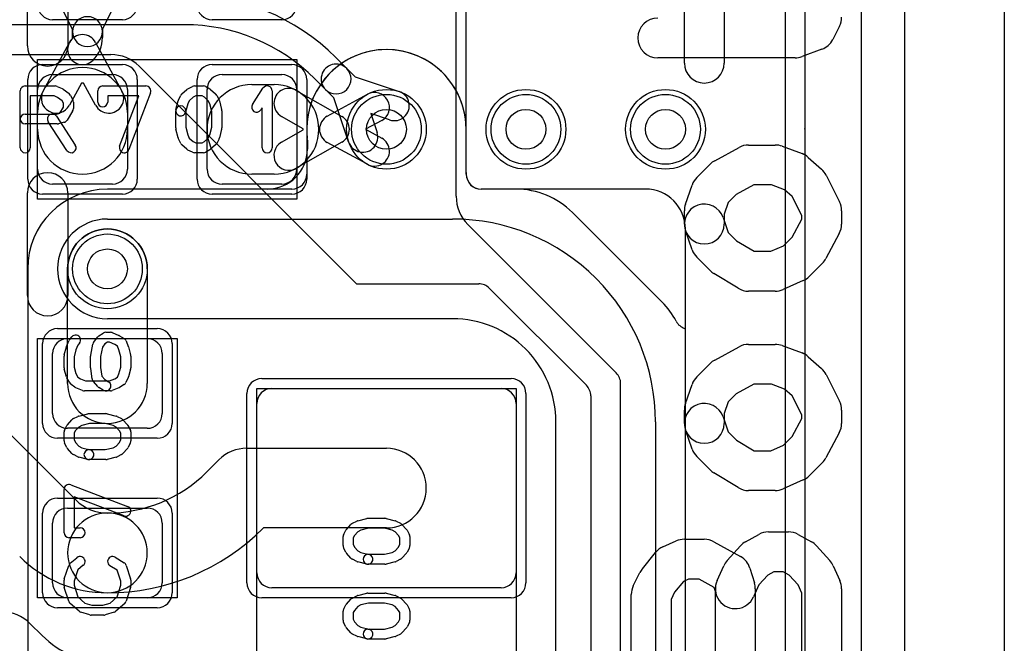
# Model space of a CAD drawing. Extents: x -1.1 to 39.1, y -7.5 to 26.
# Tile 42 of 44: x 33.6 to 38.5, y 10.2 to 13.4. Entities that reach past the tile are written whole.
import ezdxf

# ---------------------------------------------------------------- set-up
doc = ezdxf.new("R2010")
doc.units = 0
for name, color, linetype in [('Hole', 1, 'CONTINUOUS'), ('L1', 3, 'CONTINUOUS'), ('L2', 3, 'CONTINUOUS'), ('L3', 3, 'CONTINUOUS'), ('L4', 3, 'CONTINUOUS'), ('MetalMask-A', 176, 'CONTINUOUS'), ('Outline', 7, 'CONTINUOUS'), ('PartsArea-A', 111, 'CONTINUOUS'), ('PartsSilk-A', 221, 'CONTINUOUS'), ('Resist-A', 2, 'CONTINUOUS'), ('Resist-B', 2, 'CONTINUOUS'), ('Silk-A', 140, 'CONTINUOUS')]:
    doc.layers.add(name, color=color, linetype=linetype)

msp = doc.modelspace()

# ---------------------------------------------------------------- linework, layer by layer
at = {"layer": 'Hole'}
for centre in [(35.4, 12.8), (36.1, 12.8), (36.8, 12.8), (34, 12.1)]:
    msp.add_circle(centre, 0.1, dxfattribs=at)
at = {"layer": 'L1'}
for p, q in [((37.4, 14.5), (37.4, 1)), ((35.80004, 12.58288), (35.80004, 14)), ((33.825, 13.30233), (33.72104, 13.51071)), ((34.07896, 13.51071), (33.975, 13.30233)), ((33.825, 13.29017), (33.825, 13.30233)), ((33.825, 13.26035), (33.825, 13.29017)), ((33.975, 13.30233), (33.975, 13.29017)), ((33.975, 13.29017), (33.975, 13.26035)), ((33.67715, 12.99214), (33.80905, 13.23571)), ((33.94095, 13.23571), (34.07285, 12.99214)), ((33.725, 13.075), (34.025, 13.075)), ((34.575, 13.075), (34.875, 13.075)), ((33.65, 12.6), (33.65, 13)), ((33.86945, 13.03225), (33.80905, 12.92072)), ((33.88055, 13.03225), (33.86945, 13.03225)), ((33.94095, 12.92072), (33.88055, 13.03225)), ((34.1, 13), (34.1, 12.6)), ((34.5, 12.6), (34.5, 13)), ((34.725, 13.025), (34.83601, 13.025)), ((34.94743, 12.99548), (35.17607, 12.86516)), ((34.95, 13), (34.95, 12.6)), ((35.10302, 12.86584), (35.30423, 12.97558)), ((33.65, 12.8), (33.65, 12.885)), ((34.1, 12.885), (34.1, 12.8)), ((34.98245, 12.80286), (34.87315, 12.86516)), ((34.87315, 12.73484), (34.98245, 12.79714)), ((34.98245, 12.79714), (34.98245, 12.80286)), ((35.37605, 12.8439), (35.29556, 12.8)), ((35.29556, 12.8), (35.37605, 12.7561)), ((35.17607, 12.73484), (34.94743, 12.60452)), ((35.30423, 12.62442), (35.10302, 12.73416)), ((34.83601, 12.575), (34.725, 12.575)), ((34.025, 12.525), (33.725, 12.525)), ((34.875, 12.525), (34.575, 12.525)), ((36.05, 12.50004), (35.87529, 12.50004)), ((36.78287, 11.93287), (36.33287, 12.38287)), ((34, 12.35), (35.73181, 12.35)), ((33.8, 11.525), (33.8, 12.1)), ((34.2, 12.1), (34.2, 11.525)), ((36.45176, 12.05178), (36.45178, 12.05176)), ((35.73181, 11.85), (34, 11.85)), ((36.90004, 8.6), (36.90004, 11.8)), ((33.8, 11.75), (34.2, 11.75)), ((33.725, 11.375), (33.725, 11.675)), ((34.275, 11.675), (34.275, 11.375)), ((36.09823, 11.69821), (36.09821, 11.69823)), ((34.825, 11.5), (35.975, 11.5)), ((34.75, 10.575), (34.75, 11.425)), ((36.05, 11.425), (36.05, 10.575)), ((36.25, 8.87797), (36.25, 11.33181)), ((36.75, 11.33181), (36.75, 8.87797)), ((33.48431, 11.29853), (33.84268, 10.94016)), ((34.2, 11.3), (33.8, 11.3)), ((34.7, 11.2), (35.4, 11.2)), ((34.49873, 11.08157), (34.55858, 11.14142)), ((33.8, 10.9), (34.2, 10.9)), ((33.725, 10.525), (33.725, 10.825)), ((34.275, 10.825), (34.275, 10.525)), ((34.78284, 10.8), (34.78157, 10.79873)), ((35.4, 10.8), (34.78284, 10.8)), ((35.975, 10.5), (34.825, 10.5)), ((34.2, 10.45), (33.8, 10.45)), ((33.61142, 10.32142), (33.67197, 10.26087))]:
    msp.add_line(p, q, dxfattribs=at)
for centre in [(35.4, 12.8), (36.1, 12.8), (36.8, 12.8), (34, 12.1)]:
    msp.add_circle(centre, 0.2, dxfattribs=at)
for centre, radius, start, end in [((33.9, 13.29017), 0.075, 0, 180), ((33.9, 13.29017), 0.075, 180, 0), ((33.875, 13.2), 0.075, 134.9946, -45.00475), ((33.875, 13.2), 0.075, 28.43425, 151.56575), ((33.81466, 13.26035), 0.01034, -45, 0), ((33.81466, 13.26035), 0.16034, -45.00505, 0), ((33.875, 12.885), 0.225, 0, 180), ((33.725, 13), 0.075, 90, 180), ((34.025, 13), 0.075, 0, 90), ((34.575, 13), 0.075, 90, 180), ((34.875, 13), 0.075, 0, 90), ((34.725, 12.8), 0.225, 90, -90), ((34.91029, 12.93032), 0.075, 60.31766, -119.68223), ((34.83601, 12.8), 0.225, -90, 90), ((33.7431, 12.95643), 0.075, 151.56575, -28.43679), ((34.0069, 12.95643), 0.075, -151.56575, 28.43679), ((35.34014, 12.90974), 0.075, -61.39137, 118.60807), ((35.13893, 12.8), 0.075, 118.60863, -118.60863), ((35.13893, 12.8), 0.075, -60.31766, 60.31766), ((33.875, 12.8), 0.225, 180, 0), ((35.34014, 12.69026), 0.075, -118.60863, 61.39193), ((34.91029, 12.66968), 0.075, 119.68234, -60.31777), ((33.725, 12.6), 0.075, 180, -90), ((34.025, 12.6), 0.075, -90, 0), ((34.575, 12.6), 0.075, 180, -90), ((34.875, 12.6), 0.075, -90, 0), ((35.87501, 12.58288), 0.07497, 180, -179.96943), ((36.00004, 12.58295), 0.2, -179.96849, -176.47406), ((35.87529, 12.57504), 0.075, -176.64431, -90), ((36.05, 12.1), 0.40004, 45, 90), ((34, 12.1), 0.25, 90, -90), ((35.73181, 11.33183), 1.01817, 45, 90), ((34, 12.1), 0.2, 0, 180), ((35.73183, 11.33181), 1.01817, 0, 45), ((36.5, 11.65), 0.40004, 27.90963, 45), ((35.73181, 11.33183), 0.51817, 45, 90), ((36.91979, 11.87235), 0.075, -152.09558, -108.43736), ((36.91978, 11.87232), 0.07497, -108.43737, -105.26718), ((33.8, 11.675), 0.075, 90, 180), ((34.2, 11.675), 0.075, 0, 90), ((35.73183, 11.33181), 0.51817, 0, 45), ((34, 11.525), 0.2, 180, 0), ((34.825, 11.425), 0.075, 90, 180), ((35.975, 11.425), 0.075, 0, 90), ((33.8, 11.375), 0.075, 180, -90), ((34.2, 11.375), 0.075, -90, 0), ((34.7, 11), 0.2, 90, 135), ((35.4, 11), 0.2, -90, 90), ((34.00002, 11.58028), 0.70528, -90, -45), ((34, 11.09748), 0.22248, -135, -90), ((33.8, 10.825), 0.075, 90, 180), ((34.00001, 10.675), 0.2, 89.99714, -90.00286), ((34.00002, 10.675), 0.2, 90, -90), ((34, 10.675), 0.2, -90, 90), ((34.00001, 10.675), 0.2, -90.00286, 89.99714), ((34.2, 10.825), 0.075, 0, 90), ((34.00002, 11.58028), 1.10528, -90, -45), ((34, 11.09748), 0.62248, -135, -90), ((34.825, 10.575), 0.075, 180, -90), ((35.975, 10.575), 0.075, -90, 0), ((33.8, 10.525), 0.075, 180, -90), ((34.2, 10.525), 0.075, -90, 0), ((33.47, 10.18), 0.2, 45, 90), ((33.99999, 10.58889), 0.46389, -135, -90)]:
    msp.add_arc(centre, radius, start, end, dxfattribs=at)
at = {"layer": 'L2'}
for p, q in [((37.49996, 19.5), (37.49996, 12.804)), ((35.80004, 12.57501), (35.80004, 12.8)), ((37.5, 12.8), (37.5, 7.75)), ((35.00305, 12.74591), (35.00305, 12.70004)), ((34.80305, 12.50004), (34, 12.50004)), ((36.7, 12.50004), (35.87501, 12.50004)), ((36.9, 8.3828), (36.9, 12.30004)), ((33.59996, 12.1), (33.59996, 8.19782))]:
    msp.add_line(p, q, dxfattribs=at)
for centre in [(36.1, 12.8), (36.8, 12.8)]:
    msp.add_circle(centre, 0.2, dxfattribs=at)
for centre, radius, start, end in [((35.4, 12.8), 0.40004, 0, -173.46194), ((37.3, 12.8), 0.2, 0, 1.14599), ((34.92808, 12.74591), 0.07497, 0, 6.54106), ((34.80305, 12.70004), 0.2, -90, 0), ((35.87501, 12.57501), 0.07497, 180, -90), ((34, 12.1), 0.40004, 90, 180), ((36.7, 12.30004), 0.2, 0, 90)]:
    msp.add_arc(centre, radius, start, end, dxfattribs=at)
at = {"layer": 'L3'}
for p, q in [((37.49996, 19.5), (37.49996, 1)), ((34.99996, 12.8), (34.99996, 12.57501)), ((35.80004, 12.57501), (35.80004, 12.8)), ((34.92499, 12.50004), (34, 12.50004)), ((36.7, 12.50004), (35.87501, 12.50004)), ((36.9, 8.43284), (36.9, 12.30004)), ((33.59996, 12.1), (33.59996, 8.39783))]:
    msp.add_line(p, q, dxfattribs=at)
for centre in [(36.1, 12.8), (36.8, 12.8)]:
    msp.add_circle(centre, 0.2, dxfattribs=at)
for centre, radius, start, end in [((35.4, 12.8), 0.40004, 0, 180), ((34.92499, 12.57501), 0.07497, -90, 0), ((35.87501, 12.57501), 0.07497, 180, -90), ((34, 12.1), 0.40004, 90, 180), ((36.7, 12.30004), 0.2, 0, 90)]:
    msp.add_arc(centre, radius, start, end, dxfattribs=at)
at = {"layer": 'L4'}
for p, q in [((37.4, 19.5), (37.4, 1)), ((35.75004, 12.46386), (35.75004, 13.9)), ((34.38578, 13.325), (25.73805, 13.325)), ((31.12428, 13.17496), (34.0172, 13.17496)), ((35.14592, 13.16013), (35.20048, 13.10557)), ((34.15862, 13.11638), (35.25, 12.025)), ((35.20048, 13.10557), (35.24254, 13.06351)), ((35.09442, 12.99951), (35.03985, 13.05406)), ((35.24254, 13.06351), (35.46341, 12.98968)), ((35.13648, 12.95745), (35.09442, 12.99951)), ((35.21032, 12.73659), (35.13648, 12.95745)), ((35.41585, 12.84742), (35.32081, 12.87919)), ((35.32081, 12.87919), (35.35258, 12.78415)), ((36.55303, 11.57803), (35.80862, 12.32244)), ((35.25, 12.025), (35.86287, 12.025)), ((35.9159, 12.00303), (36.40303, 11.5159)), ((36.57499, 8.60003), (36.575, 11.52502)), ((36.425, 11.46287), (36.425, 8.66214))]:
    msp.add_line(p, q, dxfattribs=at)
for centre in [(35.4, 12.8), (36.1, 12.8), (36.8, 12.8), (34, 12.1)]:
    msp.add_circle(centre, 0.2, dxfattribs=at)
for centre, radius, start, end in [((34.38577, 12.4), 1.075, 44.99925, 89.99947), ((34.38577, 12.4), 0.925, 44.99919, 89.99938), ((34.0172, 12.97496), 0.2, 45, 90), ((35.14745, 13.05254), 0.075, 45, -134.99887), ((35.14745, 13.05254), 0.075, -135, 45), ((35.43963, 12.91855), 0.075, -108.48568, 71.5166), ((35.28145, 12.76037), 0.075, -161.51432, 18.48629), ((35.95004, 12.46386), 0.2, 180, -135), ((35.86287, 11.95), 0.075, 45, 90), ((36.5, 11.525), 0.075, 0.01528, 45), ((36.35, 11.46287), 0.075, 0, 45)]:
    msp.add_arc(centre, radius, start, end, dxfattribs=at)
at = {"layer": 'MetalMask-A'}
for p, q in [((33.725, 13.075), (34.025, 13.075)), ((34.575, 13.075), (34.875, 13.075)), ((33.65, 12.6), (33.65, 13)), ((34.1, 13), (34.1, 12.6)), ((34.5, 12.6), (34.5, 13)), ((34.95, 13), (34.95, 12.6)), ((34.025, 12.525), (33.725, 12.525)), ((34.875, 12.525), (34.575, 12.525)), ((33.8, 11.75), (34.2, 11.75)), ((33.725, 11.375), (33.725, 11.675)), ((34.275, 11.675), (34.275, 11.375)), ((34.825, 11.5), (35.975, 11.5)), ((34.75, 10.575), (34.75, 11.425)), ((36.05, 11.425), (36.05, 10.575)), ((34.2, 11.3), (33.8, 11.3)), ((33.8, 10.9), (34.2, 10.9)), ((33.725, 10.525), (33.725, 10.825)), ((34.275, 10.825), (34.275, 10.525)), ((35.975, 10.5), (34.825, 10.5)), ((34.2, 10.45), (33.8, 10.45))]:
    msp.add_line(p, q, dxfattribs=at)
for centre, start, end in [((33.725, 13), 90, 180), ((34.025, 13), 0, 90), ((34.575, 13), 90, 180), ((34.875, 13), 0, 90), ((33.725, 12.6), 180, -90), ((34.025, 12.6), -90, 0), ((34.575, 12.6), 180, -90), ((34.875, 12.6), -90, 0), ((33.8, 11.675), 90, 180), ((34.2, 11.675), 0, 90), ((34.825, 11.425), 90, 180), ((35.975, 11.425), 0, 90), ((33.8, 11.375), 180, -90), ((34.2, 11.375), -90, 0), ((33.8, 10.825), 90, 180), ((34.2, 10.825), 0, 90), ((34.825, 10.575), 180, -90), ((35.975, 10.575), -90, 0), ((33.8, 10.525), 180, -90), ((34.2, 10.525), -90, 0)]:
    msp.add_arc(centre, 0.075, start, end, dxfattribs=at)
at = {"layer": 'Outline'}
msp.add_line((38, 19.5), (38, 1), dxfattribs=at)
at = {"layer": 'PartsArea-A'}
for p, q in [((33.65, 12.45), (33.65, 13.15)), ((33.65, 13.15), (34.95, 13.15)), ((34.95, 13.15), (34.95, 12.45)), ((34.95, 12.45), (33.65, 12.45)), ((33.65, 10.45), (33.65, 11.75)), ((33.65, 11.75), (34.35, 11.75)), ((34.35, 11.75), (34.35, 10.45)), ((34.75, 8.9), (34.75, 11.5)), ((34.75, 11.5), (36.05, 11.5)), ((36.05, 11.5), (36.05, 8.9)), ((34.35, 10.45), (33.65, 10.45))]:
    msp.add_line(p, q, dxfattribs=at)
at = {"layer": 'PartsSilk-A'}
for p, q in [((33.5984, 13.21919), (33.5984, 14.18081)), ((33.8016, 14.18081), (33.8016, 13.21919)), ((33.5875, 13.01759), (33.7375, 13.01759)), ((33.74765, 13.01544), (33.77265, 13.00433)), ((33.7772, 13.0017), (33.80776, 12.97948)), ((33.97639, 13.01759), (34.19306, 13.01759)), ((34.37367, 12.97795), (34.39867, 13.00017)), ((34.4041, 13.00384), (34.42632, 13.01495)), ((34.4375, 13.01759), (34.48194, 13.01759)), ((34.49434, 13.0143), (34.51379, 13.00319)), ((34.518, 13.00017), (34.543, 12.97795)), ((34.72763, 12.9247), (34.78041, 13.00618)), ((33.5625, 12.70741), (33.5625, 12.99259)), ((33.7322, 12.96759), (33.6125, 12.96759)), ((33.6125, 12.96759), (33.6125, 12.70741)), ((33.74993, 12.95971), (33.7322, 12.96759)), ((33.77343, 12.94263), (33.74993, 12.95971)), ((33.81542, 12.97044), (33.82653, 12.94822)), ((33.95139, 12.93704), (33.95139, 12.99259)), ((34.15682, 12.96759), (34.00139, 12.96759)), ((34.00139, 12.96759), (34.00139, 12.93704)), ((34.06135, 12.71629), (34.15682, 12.96759)), ((34.21643, 12.98371), (34.10809, 12.69853)), ((34.35681, 12.94822), (34.36792, 12.97044)), ((34.41049, 12.94377), (34.40276, 12.92831)), ((34.42942, 12.9606), (34.41049, 12.94377)), ((34.4434, 12.96759), (34.42942, 12.9606)), ((34.4753, 12.96759), (34.4434, 12.96759)), ((34.48673, 12.96106), (34.4753, 12.96759)), ((34.50618, 12.94377), (34.48673, 12.96106)), ((34.51391, 12.92831), (34.50618, 12.94377)), ((34.54875, 12.97044), (34.55986, 12.94822)), ((34.82639, 12.99259), (34.82639, 12.70741)), ((33.76042, 12.88087), (33.77917, 12.91087)), ((33.77917, 12.93114), (33.77343, 12.94263)), ((33.77917, 12.91087), (33.77917, 12.93114)), ((33.82917, 12.93704), (33.82917, 12.9037)), ((34.34381, 12.89865), (34.35492, 12.9431)), ((34.40276, 12.92831), (34.39231, 12.88653)), ((34.52361, 12.88951), (34.51391, 12.92831)), ((34.56175, 12.9431), (34.57286, 12.89865)), ((34.77639, 12.90801), (34.76959, 12.89752)), ((34.77639, 12.70741), (34.77639, 12.90801)), ((33.5875, 12.87685), (33.74533, 12.87685)), ((33.74453, 12.86553), (33.83898, 12.72109)), ((33.74533, 12.87685), (33.76042, 12.88087)), ((33.82537, 12.89045), (33.79759, 12.84601)), ((34.34306, 12.80741), (34.34306, 12.89259)), ((34.39306, 12.89259), (34.39306, 12.81049)), ((34.52361, 12.81049), (34.52361, 12.88951)), ((34.57361, 12.89259), (34.57361, 12.80741)), ((33.74861, 12.82685), (33.5875, 12.82685)), ((33.79714, 12.69373), (33.70269, 12.83817)), ((33.78283, 12.8351), (33.75505, 12.82769)), ((34.35492, 12.7569), (34.34381, 12.80135)), ((34.39306, 12.81049), (34.40276, 12.77169)), ((34.51391, 12.77169), (34.52361, 12.81049)), ((34.57286, 12.80135), (34.56175, 12.7569)), ((34.36792, 12.72956), (34.35681, 12.75178)), ((34.40276, 12.77169), (34.41049, 12.75623)), ((34.41049, 12.75623), (34.42942, 12.7394)), ((34.48673, 12.73894), (34.50618, 12.75623)), ((34.50618, 12.75623), (34.51391, 12.77169)), ((34.55986, 12.75178), (34.54875, 12.72956)), ((34.39867, 12.69983), (34.37367, 12.72205)), ((34.42942, 12.7394), (34.4434, 12.73241)), ((34.4434, 12.73241), (34.4753, 12.73241)), ((34.4753, 12.73241), (34.48673, 12.73894)), ((34.51379, 12.69681), (34.49434, 12.6857)), ((34.543, 12.72205), (34.518, 12.69983)), ((34.42632, 12.68505), (34.4041, 12.69616)), ((34.48194, 12.68241), (34.4375, 12.68241)), ((33.5984, 11.96594), (33.5984, 12.48081)), ((33.8016, 12.48081), (33.8016, 11.96594)), ((33.81011, 11.74479), (33.82122, 11.75868)), ((33.93176, 11.73294), (33.95028, 11.75794)), ((33.95713, 11.76426), (33.97935, 11.77814)), ((33.99259, 11.78194), (34.01481, 11.78194)), ((34.02442, 11.78002), (34.05776, 11.76614)), ((34.0614, 11.76426), (34.08362, 11.75037)), ((33.78337, 11.66937), (33.79448, 11.70826)), ((33.79531, 11.71067), (33.80642, 11.73845)), ((33.85147, 11.71645), (33.84221, 11.69329)), ((33.86026, 11.72744), (33.85147, 11.71645)), ((33.91623, 11.6674), (33.92734, 11.72296)), ((33.98764, 11.72437), (33.97527, 11.70767)), ((33.99976, 11.73194), (33.98764, 11.72437)), ((34.00981, 11.73194), (33.99976, 11.73194)), ((34.03664, 11.72077), (34.00981, 11.73194)), ((34.05019, 11.7123), (34.03664, 11.72077)), ((34.05779, 11.69329), (34.05019, 11.7123)), ((34.09358, 11.73845), (34.10469, 11.71067)), ((34.10552, 11.70826), (34.11663, 11.66937)), ((33.78241, 11.60417), (33.78241, 11.6625)), ((33.84221, 11.69329), (33.83241, 11.659)), ((33.83241, 11.659), (33.83241, 11.60767)), ((33.91574, 11.60417), (33.91574, 11.6625)), ((33.97527, 11.70767), (33.96574, 11.66002)), ((33.96574, 11.66002), (33.96574, 11.60592)), ((34.06759, 11.659), (34.05779, 11.69329)), ((34.06759, 11.60767), (34.06759, 11.659)), ((34.11759, 11.6625), (34.11759, 11.60417)), ((33.79448, 11.55841), (33.78337, 11.5973)), ((33.83241, 11.60767), (33.84167, 11.57525)), ((33.84167, 11.57525), (33.85231, 11.5573)), ((33.92339, 11.54791), (33.91598, 11.60069)), ((33.96574, 11.60592), (33.97186, 11.56235)), ((33.97186, 11.56235), (33.98667, 11.54568)), ((34.05063, 11.55742), (34.05792, 11.57383)), ((34.05792, 11.57383), (34.06759, 11.60767)), ((34.11663, 11.5973), (34.10552, 11.55841)), ((33.81182, 11.52754), (33.79701, 11.55254)), ((33.83685, 11.50639), (33.81833, 11.52028)), ((33.85231, 11.5573), (33.86435, 11.54827)), ((33.86435, 11.54827), (33.89019, 11.5375)), ((33.89019, 11.5375), (34.00981, 11.5375)), ((33.95168, 11.50978), (33.92946, 11.53478)), ((33.98667, 11.54568), (34.00584, 11.5337)), ((34.00981, 11.5375), (34.03664, 11.54868)), ((34.03664, 11.54868), (34.05063, 11.55742)), ((34.08362, 11.51908), (34.0614, 11.50519)), ((34.10433, 11.55513), (34.09322, 11.53013)), ((33.87558, 11.48942), (33.84224, 11.50331)), ((34.01481, 11.4875), (33.88519, 11.4875)), ((33.97934, 11.4913), (33.95712, 11.50519)), ((34.05776, 11.50331), (34.02442, 11.48942)), ((33.8569, 11.36175), (33.90135, 11.37286)), ((33.90741, 11.37361), (33.99259, 11.37361)), ((33.99865, 11.37286), (34.0431, 11.36175)), ((33.7857, 11.29434), (33.79681, 11.31379)), ((33.79983, 11.318), (33.82205, 11.343)), ((33.82956, 11.34875), (33.85178, 11.35986)), ((33.87169, 11.31391), (33.85623, 11.30618)), ((33.91049, 11.32361), (33.87169, 11.31391)), ((33.98951, 11.32361), (33.91049, 11.32361)), ((34.02831, 11.31391), (33.98951, 11.32361)), ((34.04377, 11.30618), (34.02831, 11.31391)), ((34.04822, 11.35986), (34.07044, 11.34875)), ((34.07795, 11.343), (34.10017, 11.318)), ((34.10319, 11.31379), (34.1143, 11.29434)), ((33.78241, 11.2375), (33.78241, 11.28194)), ((33.83894, 11.28673), (33.83241, 11.2753)), ((33.83241, 11.2753), (33.83241, 11.2434)), ((33.85623, 11.30618), (33.83894, 11.28673)), ((34.06106, 11.28673), (34.04377, 11.30618)), ((34.06759, 11.2753), (34.06106, 11.28673)), ((34.06759, 11.2434), (34.06759, 11.2753)), ((34.11759, 11.28194), (34.11759, 11.2375)), ((33.79616, 11.2041), (33.78505, 11.22632)), ((33.83241, 11.2434), (33.8394, 11.22942)), ((33.8394, 11.22942), (33.85623, 11.21049)), ((34.04377, 11.21049), (34.0606, 11.22942)), ((34.0606, 11.22942), (34.06759, 11.2434)), ((34.11495, 11.22632), (34.10384, 11.2041)), ((33.82205, 11.17367), (33.79983, 11.19867)), ((33.85178, 11.15681), (33.82956, 11.16792)), ((33.85623, 11.21049), (33.87169, 11.20276)), ((33.87169, 11.20276), (33.91347, 11.19231)), ((33.90741, 11.19306), (33.98951, 11.19306)), ((33.98951, 11.19306), (34.02831, 11.20276)), ((34.02831, 11.20276), (34.04377, 11.21049)), ((34.07044, 11.16792), (34.04822, 11.15681)), ((34.10017, 11.19867), (34.07795, 11.17367)), ((33.90135, 11.14381), (33.8569, 11.15492)), ((33.99259, 11.14306), (33.90741, 11.14306)), ((34.0431, 11.15492), (33.99865, 11.14381)), ((33.78241, 10.77639), (33.78241, 10.99306)), ((33.81629, 11.01643), (34.10147, 10.90809)), ((34.08371, 10.86135), (33.83241, 10.95682)), ((33.83241, 10.95682), (33.83241, 10.80139)), ((35.22956, 10.82375), (35.25178, 10.83486)), ((35.2569, 10.83675), (35.30135, 10.84786)), ((35.30741, 10.84861), (35.39259, 10.84861)), ((35.39865, 10.84786), (35.4431, 10.83675)), ((35.44822, 10.83486), (35.47044, 10.82375)), ((33.83241, 10.80139), (33.86296, 10.80139)), ((35.1857, 10.76934), (35.19681, 10.78879)), ((35.19983, 10.793), (35.22205, 10.818)), ((35.25623, 10.78118), (35.23894, 10.76173)), ((35.27169, 10.78891), (35.25623, 10.78118)), ((35.31049, 10.79861), (35.27169, 10.78891)), ((35.38951, 10.79861), (35.31049, 10.79861)), ((35.42831, 10.78891), (35.38951, 10.79861)), ((35.44377, 10.78118), (35.42831, 10.78891)), ((35.46106, 10.76173), (35.44377, 10.78118)), ((35.47795, 10.818), (35.50017, 10.793)), ((35.50319, 10.78879), (35.5143, 10.76934)), ((33.86296, 10.75139), (33.80741, 10.75139)), ((35.18241, 10.7125), (35.18241, 10.75694)), ((35.23894, 10.76173), (35.23241, 10.7503)), ((35.23241, 10.7503), (35.23241, 10.7184)), ((35.46759, 10.7503), (35.46106, 10.76173)), ((35.46759, 10.7184), (35.46759, 10.7503)), ((35.51759, 10.75694), (35.51759, 10.7125)), ((35.19616, 10.6791), (35.18505, 10.70132)), ((35.22205, 10.64867), (35.19983, 10.67367)), ((35.23241, 10.7184), (35.2394, 10.70442)), ((35.2394, 10.70442), (35.25623, 10.68549)), ((35.25623, 10.68549), (35.27169, 10.67776)), ((35.27169, 10.67776), (35.31347, 10.66731)), ((35.38951, 10.66806), (35.42831, 10.67776)), ((35.42831, 10.67776), (35.44377, 10.68549)), ((35.44377, 10.68549), (35.4606, 10.70442)), ((35.4606, 10.70442), (35.46759, 10.7184)), ((35.50017, 10.67367), (35.47795, 10.64867)), ((35.51495, 10.70132), (35.50384, 10.6791)), ((33.81363, 10.62338), (33.84696, 10.65115)), ((34.03918, 10.65314), (34.08362, 10.62537)), ((35.25178, 10.63181), (35.22956, 10.64292)), ((35.30135, 10.61881), (35.2569, 10.62992)), ((35.30741, 10.66806), (35.38951, 10.66806)), ((35.4431, 10.62992), (35.39865, 10.61881)), ((35.47044, 10.64292), (35.44822, 10.63181)), ((33.78369, 10.5454), (33.80591, 10.61207)), ((33.8511, 10.58952), (33.83241, 10.53344)), ((33.87896, 10.61273), (33.8511, 10.58952)), ((34.0495, 10.58773), (34.01268, 10.61074)), ((34.06759, 10.53344), (34.0495, 10.58773)), ((34.09409, 10.61207), (34.11631, 10.5454)), ((35.39259, 10.61806), (35.30741, 10.61806)), ((33.78241, 10.50972), (33.78241, 10.5375)), ((33.83241, 10.53344), (33.83241, 10.51362)), ((34.06759, 10.51362), (34.06759, 10.53344)), ((34.11759, 10.5375), (34.11759, 10.50972)), ((33.80582, 10.43266), (33.7836, 10.5021)), ((33.83241, 10.51362), (33.85132, 10.45452)), ((34.04868, 10.45452), (34.06759, 10.51362)), ((34.1164, 10.5021), (34.09418, 10.43266)), ((35.30741, 10.47361), (35.39259, 10.47361)), ((33.85132, 10.45452), (33.88656, 10.42368)), ((34.01344, 10.42368), (34.04868, 10.45452)), ((35.19983, 10.418), (35.22205, 10.443)), ((35.22956, 10.44875), (35.25178, 10.45986)), ((35.2569, 10.46175), (35.30135, 10.47286)), ((35.39865, 10.47286), (35.4431, 10.46175)), ((35.44822, 10.45986), (35.47044, 10.44875)), ((35.47795, 10.443), (35.50017, 10.418)), ((33.85761, 10.38258), (33.81317, 10.42147)), ((33.91106, 10.36364), (33.86661, 10.37753)), ((33.88656, 10.42368), (33.92234, 10.4125)), ((33.92234, 10.4125), (33.97766, 10.4125)), ((33.97766, 10.4125), (34.01344, 10.42368)), ((34.03339, 10.37753), (33.98894, 10.36364)), ((34.08683, 10.42147), (34.04239, 10.38258)), ((35.18241, 10.3375), (35.18241, 10.38194)), ((35.1857, 10.39434), (35.19681, 10.41379)), ((35.23894, 10.38673), (35.23241, 10.3753)), ((35.23241, 10.3753), (35.23241, 10.3434)), ((35.25623, 10.40618), (35.23894, 10.38673)), ((35.27169, 10.41391), (35.25623, 10.40618)), ((35.31049, 10.42361), (35.27169, 10.41391)), ((35.38951, 10.42361), (35.31049, 10.42361)), ((35.42831, 10.41391), (35.38951, 10.42361)), ((35.44377, 10.40618), (35.42831, 10.41391)), ((35.46106, 10.38673), (35.44377, 10.40618)), ((35.46759, 10.3753), (35.46106, 10.38673)), ((35.46759, 10.3434), (35.46759, 10.3753)), ((35.50319, 10.41379), (35.5143, 10.39434)), ((35.51759, 10.38194), (35.51759, 10.3375)), ((33.98148, 10.3625), (33.91852, 10.3625)), ((35.19616, 10.3041), (35.18505, 10.32632)), ((35.23241, 10.3434), (35.2394, 10.32942)), ((35.2394, 10.32942), (35.25623, 10.31049)), ((35.44377, 10.31049), (35.4606, 10.32942)), ((35.4606, 10.32942), (35.46759, 10.3434)), ((35.51495, 10.32632), (35.50384, 10.3041)), ((35.22205, 10.27367), (35.19983, 10.29867)), ((35.25623, 10.31049), (35.27169, 10.30276)), ((35.27169, 10.30276), (35.31347, 10.29231)), ((35.30741, 10.29306), (35.38951, 10.29306)), ((35.38951, 10.29306), (35.42831, 10.30276)), ((35.42831, 10.30276), (35.44377, 10.31049)), ((35.50017, 10.29867), (35.47795, 10.27367)), ((35.25178, 10.25681), (35.22956, 10.26792)), ((35.30135, 10.24381), (35.2569, 10.25492)), ((35.39259, 10.24306), (35.30741, 10.24306)), ((35.4431, 10.25492), (35.39865, 10.24381)), ((35.47044, 10.26792), (35.44822, 10.25681))]:
    msp.add_line(p, q, dxfattribs=at)
for centre, radius, start, end in [((33.7, 13.21919), 0.1016, 180, 0), ((33.5875, 12.99259), 0.025, 90, 180), ((33.7375, 12.99259), 0.025, 66.04914, 90), ((33.7625, 12.98148), 0.025, 53.98274, 66.03964), ((33.97639, 12.99259), 0.025, 90, 180), ((34.19306, 12.99259), 0.025, -20.80551, 90), ((34.41528, 12.98148), 0.025, 116.56505, 131.62783), ((34.4375, 12.99259), 0.025, 90, 116.56505), ((34.48194, 12.99259), 0.025, 60.26649, 90), ((34.50139, 12.98148), 0.025, 48.37217, 60.26649), ((34.80139, 12.99259), 0.025, 0, 147.06619), ((33.79306, 12.95926), 0.025, 26.56505, 53.97932), ((33.80417, 12.93704), 0.025, 0, 26.56505), ((34.37917, 12.93704), 0.025, 153.43495, 165.96932), ((34.39028, 12.95926), 0.025, 131.62783, 153.43495), ((34.52639, 12.95926), 0.025, 26.56505, 48.37217), ((34.5375, 12.93704), 0.025, 14.03068, 26.56505), ((33.80417, 12.9037), 0.025, -32.00538, 0), ((33.97639, 12.93704), 0.025, 180, 0), ((34.36806, 12.89259), 0.025, 0, 180), ((34.36806, 12.89259), 0.025, 165.96932, -14.03321), ((34.54861, 12.89259), 0.025, 0, 14.03068), ((34.74861, 12.91111), 0.025, 147.06646, -32.93381), ((33.5875, 12.85185), 0.025, 90, -90), ((33.72361, 12.85185), 0.025, 33.18146, -146.81914), ((33.77639, 12.85926), 0.025, -75.07449, -32.01002), ((33.74861, 12.85185), 0.025, -90, -75.06473), ((34.36806, 12.80741), 0.025, 180, -165.96932), ((34.54861, 12.80741), 0.025, -14.03068, 0), ((34.37917, 12.76296), 0.025, -165.96932, -153.43495), ((34.5375, 12.76296), 0.025, -26.56505, -14.03068), ((33.5875, 12.70741), 0.025, 180, 0), ((33.81806, 12.70741), 0.025, -146.81854, 33.18086), ((34.08472, 12.70741), 0.025, 159.19449, -20.80181), ((34.39028, 12.74074), 0.025, -153.43495, -131.62783), ((34.41528, 12.71852), 0.025, -131.62783, -116.56505), ((34.50139, 12.71852), 0.025, -60.26649, -48.37217), ((34.52639, 12.74074), 0.025, -48.37217, -26.56505), ((34.80139, 12.70741), 0.025, 180, 0), ((34.4375, 12.70741), 0.025, -116.56505, -90), ((34.48194, 12.70741), 0.025, -90, -60.26649), ((33.7, 12.48081), 0.1016, 0, 180), ((33.7, 11.96594), 0.1016, 180, 0), ((33.84074, 11.74306), 0.025, -38.66697, 141.34522), ((33.97037, 11.74306), 0.025, 121.98594, 143.47387), ((33.99259, 11.75694), 0.025, 90, 121.98594), ((34.01481, 11.75694), 0.025, 67.39424, 90), ((34.04815, 11.74306), 0.025, 57.99462, 67.39424), ((33.81852, 11.70139), 0.025, 158.2071, 164.05146), ((33.82963, 11.72917), 0.025, 141.33303, 158.2071), ((33.95185, 11.71806), 0.025, 143.47387, 168.69456), ((34.07037, 11.72917), 0.025, 21.7929, 57.99462), ((34.08148, 11.70139), 0.025, 15.94854, 21.7929), ((33.80741, 11.6625), 0.025, 164.05146, 180), ((33.94074, 11.6625), 0.025, 168.69456, 180), ((34.09259, 11.6625), 0.025, 0, 15.94854), ((33.80741, 11.60417), 0.025, 180, -164.05146), ((33.94074, 11.60417), 0.025, 180, -171.99953), ((34.09259, 11.60417), 0.025, -15.94854, 0), ((33.81852, 11.56528), 0.025, -164.05146, -149.36248), ((33.83333, 11.54028), 0.025, -149.36248, -126.8699), ((33.94815, 11.55139), 0.025, -171.99953, -138.37217), ((33.99259, 11.5125), 0.025, -122.00538, 57.98998), ((34.07037, 11.54028), 0.025, -57.99462, -23.95086), ((34.08148, 11.56528), 0.025, -23.95086, -15.94854), ((33.85185, 11.52639), 0.025, -126.8699, -112.60576), ((33.88519, 11.5125), 0.025, -112.60576, -90), ((33.97037, 11.52639), 0.025, -138.37217, -122.00538), ((34.01481, 11.5125), 0.025, -90, -67.39424), ((34.04815, 11.52639), 0.025, -67.39424, -57.99462), ((33.90741, 11.34861), 0.025, 90, 104.03068), ((33.99259, 11.34861), 0.025, 75.96932, 90), ((33.81852, 11.30139), 0.025, 138.37217, 150.26649), ((33.84074, 11.32639), 0.025, 116.56505, 138.37217), ((33.86296, 11.3375), 0.025, 104.03068, 116.56505), ((34.03704, 11.3375), 0.025, 63.43495, 75.96932), ((34.05926, 11.32639), 0.025, 41.62783, 63.43495), ((34.08148, 11.30139), 0.025, 29.73351, 41.62783), ((33.80741, 11.28194), 0.025, 150.26649, 180), ((34.09259, 11.28194), 0.025, 0, 29.73351), ((33.80741, 11.2375), 0.025, 180, -153.43495), ((34.09259, 11.2375), 0.025, -26.56505, 0), ((33.81852, 11.21528), 0.025, -153.43495, -138.37217), ((33.84074, 11.19028), 0.025, -138.37217, -116.56505), ((33.90741, 11.16806), 0.025, 90, -90), ((33.90741, 11.16806), 0.025, -104.03068, 75.96679), ((34.05926, 11.19028), 0.025, -63.43495, -41.62783), ((34.08148, 11.21528), 0.025, -41.62783, -26.56505), ((33.86296, 11.17917), 0.025, -116.56505, -104.03068), ((33.99259, 11.16806), 0.025, -90, -75.96932), ((34.03704, 11.17917), 0.025, -75.96932, -63.43495), ((33.80741, 10.99306), 0.025, 69.19449, 180), ((34.09259, 10.88472), 0.025, -110.80551, 69.19819), ((35.24074, 10.80139), 0.025, 116.56505, 138.37217), ((35.26296, 10.8125), 0.025, 104.03068, 116.56505), ((35.30741, 10.82361), 0.025, 90, 104.03068), ((35.39259, 10.82361), 0.025, 75.96932, 90), ((35.43704, 10.8125), 0.025, 63.43495, 75.96932), ((35.45926, 10.80139), 0.025, 41.62783, 63.43495), ((33.80741, 10.77639), 0.025, 180, -90), ((33.86296, 10.77639), 0.025, -90, 90), ((35.21852, 10.77639), 0.025, 138.37217, 150.26649), ((35.48148, 10.77639), 0.025, 29.73351, 41.62783), ((35.20741, 10.75694), 0.025, 150.26649, 180), ((35.49259, 10.75694), 0.025, 0, 29.73351), ((35.20741, 10.7125), 0.025, 180, -153.43495), ((35.21852, 10.69028), 0.025, -153.43495, -138.37217), ((35.48148, 10.69028), 0.025, -41.62783, -26.56505), ((35.49259, 10.7125), 0.025, -26.56505, 0), ((33.82963, 10.60417), 0.025, 129.7909, 161.57954), ((33.86296, 10.63194), 0.025, -50.2091, 129.8005), ((34.02593, 10.63194), 0.025, 57.99462, -122.00075), ((34.07037, 10.60417), 0.025, 18.42046, 57.99462), ((35.24074, 10.66528), 0.025, -138.37217, -116.56505), ((35.26296, 10.65417), 0.025, -116.56505, -104.03068), ((35.30741, 10.64306), 0.025, 90, -90), ((35.30741, 10.64306), 0.025, -104.03068, 75.96679), ((35.43704, 10.65417), 0.025, -75.96932, -63.43495), ((35.45926, 10.66528), 0.025, -63.43495, -41.62783), ((35.39259, 10.64306), 0.025, -90, -75.96932), ((33.80741, 10.5375), 0.025, 161.57954, 180), ((34.09259, 10.5375), 0.025, 0, 18.42046), ((33.80741, 10.50972), 0.025, 180, -162.25358), ((34.09259, 10.50972), 0.025, -17.74642, 0), ((35.30741, 10.44861), 0.025, 90, 104.03068), ((35.39259, 10.44861), 0.025, 75.96932, 90), ((33.82963, 10.44028), 0.025, -162.25358, -131.18808), ((34.07037, 10.44028), 0.025, -48.81192, -17.74642), ((35.24074, 10.42639), 0.025, 116.56505, 138.37217), ((35.26296, 10.4375), 0.025, 104.03068, 116.56505), ((35.43704, 10.4375), 0.025, 63.43495, 75.96932), ((35.45926, 10.42639), 0.025, 41.62783, 63.43495), ((33.87407, 10.40139), 0.025, -131.18808, -107.36223), ((34.02593, 10.40139), 0.025, -72.63777, -48.81192), ((35.20741, 10.38194), 0.025, 150.26649, 180), ((35.21852, 10.40139), 0.025, 138.37217, 150.26649), ((35.48148, 10.40139), 0.025, 29.73351, 41.62783), ((35.49259, 10.38194), 0.025, 0, 29.73351), ((33.91852, 10.3875), 0.025, -107.36223, -90), ((33.98148, 10.3875), 0.025, -90, -72.63777), ((35.20741, 10.3375), 0.025, 180, -153.43495), ((35.49259, 10.3375), 0.025, -26.56505, 0), ((35.21852, 10.31528), 0.025, -153.43495, -138.37217), ((35.30741, 10.26806), 0.025, 90, -90), ((35.30741, 10.26806), 0.025, -104.03068, 75.96679), ((35.48148, 10.31528), 0.025, -41.62783, -26.56505), ((35.24074, 10.29028), 0.025, -138.37217, -116.56505), ((35.26296, 10.27917), 0.025, -116.56505, -104.03068), ((35.39259, 10.26806), 0.025, -90, -75.96932), ((35.43704, 10.27917), 0.025, -75.96932, -63.43495), ((35.45926, 10.29028), 0.025, -63.43495, -41.62783)]:
    msp.add_arc(centre, radius, start, end, dxfattribs=at)
at = {"layer": 'Resist-A'}
for p, q in [((34.075, 13.35), (33.725, 13.35)), ((34.875, 13.35), (34.525, 13.35)), ((33.675, 13.125), (34.075, 13.125)), ((34.525, 13.125), (34.925, 13.125)), ((33.6, 12.55), (33.6, 13.05)), ((34.15, 13.05), (34.15, 12.55)), ((34.45, 12.55), (34.45, 13.05)), ((35, 13.05), (35, 12.55)), ((34.075, 12.475), (33.675, 12.475)), ((34.925, 12.475), (34.525, 12.475)), ((33.75, 11.8), (34.25, 11.8)), ((33.675, 11.325), (33.675, 11.725)), ((34.325, 11.725), (34.325, 11.325)), ((34.775, 11.55), (36.025, 11.55)), ((34.7, 10.525), (34.7, 11.475)), ((36.1, 11.475), (36.1, 10.525)), ((34.25, 11.25), (33.75, 11.25)), ((33.75, 10.95), (34.25, 10.95)), ((33.675, 10.475), (33.675, 10.875)), ((34.325, 10.875), (34.325, 10.475)), ((36.025, 10.45), (34.775, 10.45)), ((34.25, 10.4), (33.75, 10.4))]:
    msp.add_line(p, q, dxfattribs=at)
for centre in [(35.4, 12.8), (36.1, 12.8), (36.8, 12.8), (34, 12.1)]:
    msp.add_circle(centre, 0.175, dxfattribs=at)
for centre, start, end in [((33.725, 13.425), 180, -90), ((34.075, 13.425), -90, 0), ((34.525, 13.425), 180, -90), ((34.875, 13.425), -90, 0), ((33.675, 13.05), 90, 180), ((34.075, 13.05), 0, 90), ((34.525, 13.05), 90, 180), ((34.925, 13.05), 0, 90), ((33.675, 12.55), 180, -90), ((34.075, 12.55), -90, 0), ((34.525, 12.55), 180, -90), ((34.925, 12.55), -90, 0), ((33.75, 11.725), 90, 180), ((34.25, 11.725), 0, 90), ((34.775, 11.475), 90, 180), ((36.025, 11.475), 0, 90), ((33.75, 11.325), 180, -90), ((34.25, 11.325), -90, 0), ((33.75, 10.875), 90, 180), ((34.25, 10.875), 0, 90), ((34.775, 10.525), 180, -90), ((36.025, 10.525), -90, 0), ((33.75, 10.475), 180, -90), ((34.25, 10.475), -90, 0)]:
    msp.add_arc(centre, 0.075, start, end, dxfattribs=at)
at = {"layer": 'Resist-B'}
for centre in [(35.4, 12.8), (36.1, 12.8), (36.8, 12.8), (34, 12.1)]:
    msp.add_circle(centre, 0.175, dxfattribs=at)
at = {"layer": 'Silk-A'}
for p, q in [((38.5, 20.35), (38.5, 0.15)), ((37.78362, 9.96572), (37.78362, 13.52128)), ((36.89473, 13.13239), (36.89473, 13.39165)), ((37.09473, 13.39165), (37.09473, 13.13239)), ((37.67306, 13.31729), (37.63972, 13.25062)), ((37.58501, 13.20158), (37.48501, 13.16454)), ((37.45028, 13.15831), (36.7614, 13.15831)), ((37.04684, 12.6424), (37.16906, 12.70907)), ((37.21695, 12.72128), (37.35028, 12.72128)), ((37.38501, 12.71505), (37.48501, 12.67801)), ((37.51671, 12.65898), (37.58338, 12.59972)), ((36.95735, 12.55865), (37.02402, 12.62532)), ((37.60639, 12.5697), (37.67306, 12.43637)), ((36.90023, 12.42436), (36.93356, 12.52065)), ((37.24245, 12.52128), (37.15526, 12.47372)), ((37.33236, 12.52128), (37.24245, 12.52128)), ((37.39791, 12.497), (37.33236, 12.52128)), ((37.15526, 12.47372), (37.11504, 12.43349)), ((37.43612, 12.46303), (37.39791, 12.497)), ((37.48362, 12.36804), (37.43612, 12.46303)), ((37.11504, 12.43349), (37.09473, 12.37483)), ((36.89473, 12.32498), (36.89473, 12.39165)), ((37.08923, 12.35769), (37.11504, 12.28313)), ((37.09473, 12.37483), (37.09473, 12.32498)), ((37.48362, 12.34982), (37.48362, 12.36804)), ((37.68362, 12.39165), (37.68362, 12.32498)), ((37.43561, 12.25913), (37.48362, 12.34982)), ((36.93356, 12.19597), (36.90023, 12.29227)), ((37.11504, 12.28313), (37.15689, 12.24128)), ((37.3927, 12.21623), (37.43561, 12.25913)), ((37.672, 12.27819), (37.60533, 12.15226)), ((37.15689, 12.24128), (37.24489, 12.18794)), ((37.32906, 12.18794), (37.3927, 12.21623)), ((37.02402, 12.0913), (36.95735, 12.15796)), ((37.24489, 12.18794), (37.32906, 12.18794)), ((37.58766, 12.12833), (37.52099, 12.06167)), ((37.16512, 12.00242), (37.0429, 12.0765)), ((37.4909, 12.04101), (37.3909, 11.99656)), ((37.35028, 11.98794), (37.21695, 11.98794)), ((37.04684, 11.6424), (37.16906, 11.70907)), ((37.21695, 11.72128), (37.35028, 11.72128)), ((37.38501, 11.71505), (37.48501, 11.67801)), ((37.51671, 11.65898), (37.58338, 11.59972)), ((36.95735, 11.55865), (37.02402, 11.62532)), ((37.60639, 11.5697), (37.67306, 11.43637)), ((36.90023, 11.42436), (36.93356, 11.52065)), ((37.24245, 11.52128), (37.15526, 11.47372)), ((37.33236, 11.52128), (37.24245, 11.52128)), ((37.39791, 11.497), (37.33236, 11.52128)), ((37.15526, 11.47372), (37.11504, 11.43349)), ((37.43612, 11.46303), (37.39791, 11.497)), ((37.48362, 11.36804), (37.43612, 11.46303)), ((37.11504, 11.43349), (37.09473, 11.37483)), ((36.89473, 11.32498), (36.89473, 11.39165)), ((37.09473, 11.37483), (37.09473, 11.32498)), ((37.48362, 11.34982), (37.48362, 11.36804)), ((37.68362, 11.39165), (37.68362, 11.32498)), ((37.08923, 11.35769), (37.11504, 11.28313)), ((37.43561, 11.25913), (37.48362, 11.34982)), ((36.93356, 11.19597), (36.90023, 11.29227)), ((37.11504, 11.28313), (37.15689, 11.24128)), ((37.672, 11.27819), (37.60533, 11.15226)), ((37.15689, 11.24128), (37.24489, 11.18794)), ((37.32906, 11.18794), (37.3927, 11.21623)), ((37.3927, 11.21623), (37.43561, 11.25913)), ((37.24489, 11.18794), (37.32906, 11.18794)), ((37.02402, 11.0913), (36.95735, 11.15796)), ((37.58766, 11.12833), (37.52099, 11.06167)), ((37.16512, 11.00242), (37.0429, 11.0765)), ((37.4909, 11.04101), (37.3909, 10.99656)), ((37.35028, 10.98794), (37.21695, 10.98794)), ((37.31695, 10.78053), (37.41695, 10.78053)), ((36.78745, 10.70525), (36.85412, 10.73488)), ((36.89473, 10.7435), (36.99473, 10.7435)), ((37.0433, 10.73091), (37.17663, 10.65683)), ((37.20172, 10.73092), (37.26839, 10.76795)), ((37.46551, 10.76795), (37.53218, 10.73092)), ((36.684, 10.59571), (36.75066, 10.67719)), ((37.10928, 10.63631), (37.17594, 10.71039)), ((37.55796, 10.71039), (37.62462, 10.63631)), ((36.63862, 10.51045), (36.67196, 10.57712)), ((37.05909, 10.5364), (37.09243, 10.61047)), ((37.22384, 10.59815), (37.24606, 10.52408)), ((37.34286, 10.58053), (37.31344, 10.56419)), ((37.39104, 10.58053), (37.34286, 10.58053)), ((37.42046, 10.56419), (37.39104, 10.58053)), ((37.64147, 10.61047), (37.67481, 10.5364)), ((36.8904, 10.53215), (36.84586, 10.4777)), ((36.91595, 10.5435), (36.8904, 10.53215)), ((36.96882, 10.5435), (36.91595, 10.5435)), ((37.04396, 10.50175), (36.96882, 10.5435)), ((37.31344, 10.56419), (37.2684, 10.51414)), ((37.4655, 10.51414), (37.42046, 10.56419)), ((36.84586, 10.4777), (36.82806, 10.44211)), ((37.05028, 10.48067), (37.04396, 10.50175)), ((37.05028, 10.06572), (37.05028, 10.48067)), ((37.2684, 10.51414), (37.24147, 10.4543)), ((37.25028, 10.49535), (37.25028, 10.06572)), ((37.48362, 10.47388), (37.4655, 10.51414)), ((37.48362, 10.06572), (37.48362, 10.47388)), ((37.68362, 10.49535), (37.68362, 10.06572)), ((36.62806, 10.06572), (36.62806, 10.46572)), ((36.82806, 10.44211), (36.82806, 10.16572))]:
    msp.add_line(p, q, dxfattribs=at)
for centre, start, end in [((36.7614, 13.25831), 90, -90), ((37.58362, 13.36202), -26.57018, 0), ((37.55028, 13.29535), -69.67666, -26.57018), ((37.45028, 13.25831), -90, -69.67666), ((36.99473, 13.13239), 180, 0), ((37.21695, 12.62128), 90, 118.61275), ((37.35028, 12.62128), 69.67666, 90), ((37.45028, 12.58424), 48.36884, 69.67666), ((37.09473, 12.55461), 118.61275, 135), ((37.51695, 12.52498), 26.56505, 48.36884), ((37.02806, 12.48794), 135, 160.90734), ((36.99473, 12.32498), 19.09266, -160.90896), ((36.99473, 12.39165), 160.90734, 180), ((37.58362, 12.39165), 0, 26.56505), ((36.99473, 12.32498), 180, 0), ((37.58362, 12.32498), -27.89757, 0), ((37.02806, 12.22868), -160.90734, -134.99595), ((37.51695, 12.19905), -45.00405, -27.89757), ((37.09473, 12.16202), -134.99595, -121.21825), ((37.45028, 12.13239), -66.03402, -45.00405), ((37.21695, 12.08794), -121.21825, -90), ((37.35028, 12.08794), -90, -66.03402), ((37.21695, 11.62128), 90, 118.61275), ((37.35028, 11.62128), 69.67666, 90), ((37.45028, 11.58424), 48.36884, 69.67666), ((37.09473, 11.55461), 118.61275, 135), ((37.51695, 11.52498), 26.56505, 48.36884), ((37.02806, 11.48794), 135, 160.90734), ((36.99473, 11.32498), 19.09266, -160.90896), ((36.99473, 11.39165), 160.90734, 180), ((37.58362, 11.39165), 0, 26.56505), ((36.99473, 11.32498), 180, 0), ((37.58362, 11.32498), -27.89757, 0), ((37.02806, 11.22868), -160.90734, -134.99595), ((37.51695, 11.19905), -45.00405, -27.89757), ((37.09473, 11.16202), -134.99595, -121.21825), ((37.45028, 11.13239), -66.03402, -45.00405), ((37.21695, 11.08794), -121.21825, -90), ((37.35028, 11.08794), -90, -66.03402), ((37.31695, 10.68053), 90, 119.04877), ((37.41695, 10.68053), 60.94873, 90), ((36.89473, 10.6435), 90, 113.96169), ((36.99473, 10.6435), 60.94094, 90), ((37.25028, 10.6435), 119.05127, 138.01792), ((37.48362, 10.6435), 41.9804, 60.95123), ((36.82806, 10.61387), 113.96074, 140.71289), ((37.18362, 10.56942), 138.0196, 155.76679), ((37.12806, 10.56942), 16.69705, 60.94284), ((37.55028, 10.56942), 24.23532, 41.98208), ((36.7614, 10.53239), 140.71382, 153.43151), ((37.15028, 10.49535), 155.76468, -24.23321), ((37.15028, 10.49535), 0, 16.69853), ((37.58362, 10.49535), 0, 24.23321), ((36.72806, 10.46572), 153.42982, 180)]:
    msp.add_arc(centre, 0.1, start, end, dxfattribs=at)

doc.saveas('drawing.dxf')
